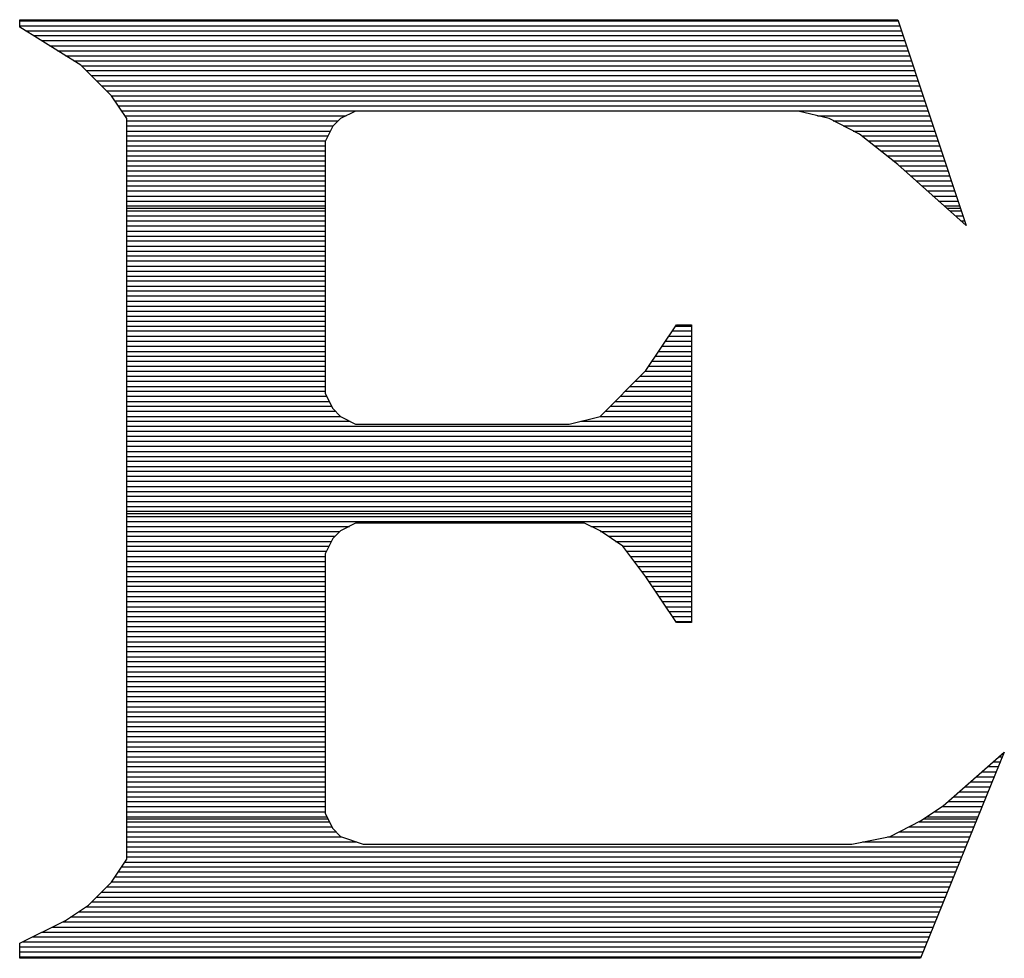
# Model space of a CAD drawing. Extents: x -10 to 137, y -26 to 192.
# Tile 58 of 78: x 30.67 to 32.65, y 138.63 to 140.51. Entities that reach past the tile are written whole.
import ezdxf

# ---------------------------------------------------------------- set-up
doc = ezdxf.new("R2010")
doc.units = 0
doc.layers.add('BG_SILKSCREEN_TOP', color=7, linetype='CONTINUOUS')

msp = doc.modelspace()

# ---------------------------------------------------------------- linework, layer by layer
at = {"layer": 'BG_SILKSCREEN_TOP'}
for points in [[(30.669832, 140.49916), (30.669832, 140.514095)], [(30.669832, 140.514095), (32.436453, 140.514095)], [(30.669832, 140.49916), (30.669832, 140.514095)], [(30.669832, 140.514095), (32.436453, 140.514095)], [(30.669832, 140.514095), (32.436453, 140.514095)], [(30.669832, 140.49916), (30.669832, 140.514095)], [(30.669832, 140.511962), (32.43752, 140.511962)], [(30.669832, 140.501827), (32.44072, 140.501827)], [(30.793047, 140.422351), (30.669832, 140.49916)], [(30.793047, 140.422351), (30.669832, 140.49916)], [(30.793047, 140.422351), (30.669832, 140.49916)], [(32.436453, 140.514095), (32.57407, 140.100177)], [(32.436453, 140.514095), (32.57407, 140.100177)], [(32.436453, 140.514095), (32.57407, 140.100177)], [(30.681567, 140.491693), (32.44392, 140.491693)], [(30.697569, 140.482091), (32.447121, 140.482091)], [(30.714104, 140.471957), (32.450855, 140.471957)], [(30.730106, 140.461822), (32.454055, 140.461822)], [(30.746108, 140.451688), (32.457255, 140.451688)], [(30.76211, 140.441553), (32.460456, 140.441553)], [(30.778646, 140.431418), (32.463656, 140.431418)], [(30.854388, 140.36101), (30.793047, 140.422351)], [(30.854388, 140.36101), (30.793047, 140.422351)], [(30.854388, 140.36101), (30.793047, 140.422351)], [(30.794114, 140.421284), (32.46739, 140.421284)], [(30.804249, 140.411683), (32.47059, 140.411683)], [(30.81385, 140.401548), (32.473791, 140.401548)], [(30.824518, 140.39088), (32.476991, 140.39088)], [(30.834119, 140.381279), (32.480725, 140.381279)], [(30.844254, 140.371144), (32.484459, 140.371144)], [(30.885326, 140.315137), (30.854388, 140.36101)], [(30.885326, 140.315137), (30.854388, 140.36101)], [(30.854388, 140.36101), (32.487659, 140.36101)], [(30.885326, 140.315137), (30.854388, 140.36101)], [(30.861323, 140.350875), (32.49086, 140.350875)], [(30.867723, 140.34074), (32.49406, 140.34074)], [(30.874658, 140.330606), (32.49726, 140.330606)], [(30.881058, 140.320471), (31.326981, 140.320471)], [(31.34565, 140.330072), (31.315246, 140.315137)], [(31.34565, 140.330072), (31.315246, 140.315137)], [(31.34565, 140.330072), (31.315246, 140.315137)], [(32.236428, 140.330072), (31.34565, 140.330072)], [(32.236428, 140.330072), (31.34565, 140.330072)], [(32.236428, 140.330072), (31.34565, 140.330072)], [(32.298302, 140.315137), (32.236428, 140.330072)], [(32.298302, 140.315137), (32.236428, 140.330072)], [(32.298302, 140.315137), (32.236428, 140.330072)], [(32.274833, 140.320471), (32.500994, 140.320471)], [(30.885326, 138.825351), (30.885326, 140.315137)], [(30.885326, 138.825351), (30.885326, 140.315137)], [(30.885326, 138.825351), (30.885326, 140.315137)], [(30.885326, 140.31087), (31.310445, 140.31087)], [(30.885326, 140.300735), (31.300844, 140.300735)], [(31.299777, 140.299669), (31.284309, 140.268731)], [(31.299777, 140.299669), (31.284309, 140.268731)], [(31.299777, 140.299669), (31.284309, 140.268731)], [(31.315246, 140.315137), (31.299777, 140.299669)], [(31.315246, 140.315137), (31.299777, 140.299669)], [(31.315246, 140.315137), (31.299777, 140.299669)], [(32.359643, 140.283667), (32.298302, 140.315137)], [(32.359643, 140.283667), (32.298302, 140.315137)], [(32.359643, 140.283667), (32.298302, 140.315137)], [(32.306837, 140.31087), (32.504195, 140.31087)], [(32.326572, 140.300735), (32.507395, 140.300735)], [(30.885326, 140.290067), (31.29551, 140.290067)], [(30.885326, 140.280466), (31.290176, 140.280466)], [(32.346842, 140.290067), (32.510595, 140.290067)], [(32.436453, 140.222859), (32.359643, 140.283667)], [(32.436453, 140.222859), (32.359643, 140.283667)], [(32.436453, 140.222859), (32.359643, 140.283667)], [(32.364444, 140.280466), (32.514329, 140.280466)], [(30.885326, 140.270332), (31.285376, 140.270332)], [(30.885326, 140.260197), (31.284309, 140.260197)], [(31.284309, 140.268731), (31.284309, 139.762001)], [(31.284309, 140.268731), (31.284309, 139.762001)], [(31.284309, 140.268731), (31.284309, 139.762001)], [(32.376712, 140.270332), (32.518063, 140.270332)], [(32.389514, 140.260197), (32.521263, 140.260197)], [(30.885326, 140.250062), (31.284309, 140.250062)], [(30.885326, 140.240461), (31.284309, 140.240461)], [(32.401782, 140.250062), (32.524464, 140.250062)], [(32.414583, 140.240461), (32.527664, 140.240461)], [(30.885326, 140.230327), (31.284309, 140.230327)], [(30.885326, 140.220192), (31.284309, 140.220192)], [(32.426852, 140.230327), (32.530865, 140.230327)], [(32.57407, 140.100177), (32.436453, 140.222859)], [(32.57407, 140.100177), (32.436453, 140.222859)], [(32.57407, 140.100177), (32.436453, 140.222859)], [(32.439653, 140.220192), (32.534598, 140.220192)], [(30.885326, 140.210057), (31.284309, 140.210057)], [(30.885326, 140.199923), (31.284309, 140.199923)], [(32.450855, 140.210057), (32.537799, 140.210057)], [(32.462056, 140.199923), (32.540999, 140.199923)], [(30.885326, 140.189788), (31.284309, 140.189788)], [(30.885326, 140.179654), (31.284309, 140.179654)], [(32.473257, 140.189788), (32.5442, 140.189788)], [(32.484459, 140.179654), (32.547933, 140.179654)], [(30.885326, 140.170052), (31.284309, 140.170052)], [(30.885326, 140.159384), (31.284309, 140.159384)], [(32.496194, 140.170052), (32.551667, 140.170052)], [(32.506862, 140.159384), (32.554868, 140.159384)], [(30.885326, 140.14925), (31.284309, 140.14925)], [(30.885326, 140.139649), (31.284309, 140.139649)], [(32.518596, 140.14925), (32.558068, 140.14925)], [(32.529798, 140.139649), (32.561268, 140.139649)], [(30.885326, 140.134848), (31.284309, 140.134848)], [(30.885326, 140.129514), (31.284309, 140.129514)], [(32.534598, 140.134848), (32.562869, 140.134848)], [(32.541533, 140.129514), (32.564469, 140.129514)], [(30.885326, 140.119379), (31.284309, 140.119379)], [(30.885326, 140.109245), (31.284309, 140.109245)], [(32.552734, 140.119379), (32.568203, 140.119379)], [(32.563935, 140.109245), (32.571403, 140.109245)], [(30.885326, 140.09911), (31.284309, 140.09911)], [(30.885326, 140.088976), (31.284309, 140.088976)], [(30.885326, 140.078841), (31.284309, 140.078841)], [(30.885326, 140.06924), (31.284309, 140.06924)], [(30.885326, 140.058572), (31.284309, 140.058572)], [(30.885326, 140.048437), (31.284309, 140.048437)], [(30.885326, 140.038836), (31.284309, 140.038836)], [(30.885326, 140.028701), (31.284309, 140.028701)], [(30.885326, 140.018567), (31.284309, 140.018567)], [(30.885326, 140.008432), (31.284309, 140.008432)], [(30.885326, 139.998298), (31.284309, 139.998298)], [(30.885326, 139.988696), (31.284309, 139.988696)], [(30.885326, 139.978028), (31.284309, 139.978028)], [(30.885326, 139.968427), (31.284309, 139.968427)], [(30.885326, 139.958293), (31.284309, 139.958293)], [(30.885326, 139.947625), (31.284309, 139.947625)], [(30.885326, 139.938023), (31.284309, 139.938023)], [(30.885326, 139.927889), (31.284309, 139.927889)], [(30.885326, 139.917754), (31.284309, 139.917754)], [(30.885326, 139.90762), (31.284309, 139.90762)], [(30.885326, 139.897485), (31.284309, 139.897485)], [(30.885326, 139.887884), (31.284309, 139.887884)], [(31.929723, 139.808407), (31.991064, 139.900152)], [(31.929723, 139.808407), (31.991064, 139.900152)], [(31.929723, 139.808407), (31.991064, 139.900152)], [(31.982529, 139.887884), (32.021468, 139.887884)], [(31.989464, 139.897485), (32.021468, 139.897485)], [(31.991064, 139.900152), (32.021468, 139.900152)], [(31.991064, 139.900152), (32.021468, 139.900152)], [(31.991064, 139.900152), (32.021468, 139.900152)], [(32.021468, 139.900152), (32.021468, 139.301144)], [(32.021468, 139.900152), (32.021468, 139.301144)], [(32.021468, 139.900152), (32.021468, 139.301144)], [(30.885326, 139.877216), (31.284309, 139.877216)], [(30.885326, 139.867615), (31.284309, 139.867615)], [(31.969194, 139.867615), (32.021468, 139.867615)], [(31.975595, 139.877216), (32.021468, 139.877216)], [(30.885326, 139.85748), (31.284309, 139.85748)], [(30.885326, 139.846812), (31.284309, 139.846812)], [(31.955859, 139.846812), (32.021468, 139.846812)], [(31.96226, 139.85748), (32.021468, 139.85748)], [(30.885326, 139.837211), (31.284309, 139.837211)], [(30.885326, 139.827076), (31.284309, 139.827076)], [(31.941991, 139.827076), (32.021468, 139.827076)], [(31.948925, 139.837211), (32.021468, 139.837211)], [(30.885326, 139.816942), (31.284309, 139.816942)], [(30.885326, 139.806807), (31.284309, 139.806807)], [(31.837445, 139.716129), (31.929723, 139.808407)], [(31.837445, 139.716129), (31.929723, 139.808407)], [(31.837445, 139.716129), (31.929723, 139.808407)], [(31.928656, 139.806807), (32.021468, 139.806807)], [(31.93559, 139.816942), (32.021468, 139.816942)], [(30.885326, 139.796672), (31.284309, 139.796672)], [(30.885326, 139.787071), (31.284309, 139.787071)], [(31.908387, 139.787071), (32.021468, 139.787071)], [(31.917988, 139.796672), (32.021468, 139.796672)], [(30.885326, 139.776403), (31.284309, 139.776403)], [(30.885326, 139.766802), (31.284309, 139.766802)], [(31.888118, 139.766802), (32.021468, 139.766802)], [(31.898252, 139.776403), (32.021468, 139.776403)], [(30.885326, 139.756667), (31.286976, 139.756667)], [(30.885326, 139.745999), (31.29231, 139.745999)], [(31.284309, 139.762001), (31.299777, 139.731598)], [(31.284309, 139.762001), (31.299777, 139.731598)], [(31.284309, 139.762001), (31.299777, 139.731598)], [(31.868382, 139.745999), (32.021468, 139.745999)], [(31.877983, 139.756667), (32.021468, 139.756667)], [(30.885326, 139.736398), (31.29711, 139.736398)], [(30.885326, 139.726797), (31.304578, 139.726797)], [(31.299777, 139.731598), (31.315246, 139.716129)], [(31.299777, 139.731598), (31.315246, 139.716129)], [(31.299777, 139.731598), (31.315246, 139.716129)], [(31.847579, 139.726797), (32.021468, 139.726797)], [(31.857714, 139.736398), (32.021468, 139.736398)], [(30.885326, 139.716129), (31.314713, 139.716129)], [(30.885326, 139.706528), (31.334448, 139.706528)], [(31.315246, 139.716129), (31.34565, 139.70066)], [(31.315246, 139.716129), (31.34565, 139.70066)], [(31.315246, 139.716129), (31.34565, 139.70066)], [(31.77557, 139.70066), (31.837445, 139.716129)], [(31.77557, 139.70066), (31.837445, 139.716129)], [(31.77557, 139.70066), (31.837445, 139.716129)], [(31.79904, 139.706528), (32.021468, 139.706528)], [(31.837978, 139.716129), (32.021468, 139.716129)], [(30.885326, 139.696393), (32.021468, 139.696393)], [(30.885326, 139.686259), (32.021468, 139.686259)], [(31.34565, 139.70066), (31.77557, 139.70066)], [(31.34565, 139.70066), (31.77557, 139.70066)], [(31.34565, 139.70066), (31.77557, 139.70066)], [(30.885326, 139.676124), (32.021468, 139.676124)], [(30.885326, 139.665989), (32.021468, 139.665989)], [(30.885326, 139.656388), (32.021468, 139.656388)], [(30.885326, 139.64572), (32.021468, 139.64572)], [(30.885326, 139.635586), (32.021468, 139.635586)], [(30.885326, 139.625984), (32.021468, 139.625984)], [(30.885326, 139.615316), (32.021468, 139.615316)], [(30.885326, 139.605715), (32.021468, 139.605715)], [(30.885326, 139.595581), (32.021468, 139.595581)], [(30.885326, 139.585446), (32.021468, 139.585446)], [(30.885326, 139.575311), (32.021468, 139.575311)], [(30.885326, 139.565177), (32.021468, 139.565177)], [(30.885326, 139.555576), (32.021468, 139.555576)], [(30.885326, 139.544908), (32.021468, 139.544908)], [(30.885326, 139.534773), (32.021468, 139.534773)], [(30.885326, 139.525172), (32.021468, 139.525172)], [(30.885326, 139.520905), (32.021468, 139.520905)], [(30.885326, 139.514504), (32.021468, 139.514504)], [(30.885326, 139.504903), (32.021468, 139.504903)], [(30.885326, 139.494768), (31.333382, 139.494768)], [(31.315246, 139.4857), (31.299777, 139.470232)], [(31.315246, 139.4857), (31.299777, 139.470232)], [(31.315246, 139.4857), (31.299777, 139.470232)], [(31.34565, 139.501169), (31.315246, 139.4857)], [(31.34565, 139.501169), (31.315246, 139.4857)], [(31.34565, 139.501169), (31.315246, 139.4857)], [(31.806507, 139.501169), (31.34565, 139.501169)], [(31.806507, 139.501169), (31.34565, 139.501169)], [(31.806507, 139.501169), (31.34565, 139.501169)], [(31.837445, 139.4857), (31.806507, 139.501169)], [(31.837445, 139.4857), (31.806507, 139.501169)], [(31.837445, 139.4857), (31.806507, 139.501169)], [(31.818776, 139.494768), (32.021468, 139.494768)], [(31.883317, 139.454763), (31.837445, 139.4857)], [(31.883317, 139.454763), (31.837445, 139.4857)], [(31.883317, 139.454763), (31.837445, 139.4857)], [(30.885326, 139.484633), (31.314179, 139.484633)], [(30.885326, 139.475032), (31.304045, 139.475032)], [(31.299777, 139.470232), (31.284309, 139.439294)], [(31.299777, 139.470232), (31.284309, 139.439294)], [(31.299777, 139.470232), (31.284309, 139.439294)], [(31.838511, 139.484633), (32.021468, 139.484633)], [(31.85398, 139.475032), (32.021468, 139.475032)], [(30.885326, 139.464364), (31.29711, 139.464364)], [(30.885326, 139.454763), (31.291776, 139.454763)], [(31.868382, 139.464364), (32.021468, 139.464364)], [(31.929723, 139.393422), (31.883317, 139.454763)], [(31.929723, 139.393422), (31.883317, 139.454763)], [(31.929723, 139.393422), (31.883317, 139.454763)], [(31.88385, 139.454763), (32.021468, 139.454763)], [(30.885326, 139.444628), (31.286976, 139.444628)], [(30.885326, 139.43396), (31.284309, 139.43396)], [(31.284309, 139.439294), (31.284309, 138.917096)], [(31.284309, 139.439294), (31.284309, 138.917096)], [(31.284309, 139.439294), (31.284309, 138.917096)], [(31.891318, 139.444628), (32.021468, 139.444628)], [(31.898786, 139.43396), (32.021468, 139.43396)], [(30.885326, 139.424359), (31.284309, 139.424359)], [(30.885326, 139.414225), (31.284309, 139.414225)], [(31.906787, 139.424359), (32.021468, 139.424359)], [(31.914254, 139.414225), (32.021468, 139.414225)], [(30.885326, 139.40409), (31.284309, 139.40409)], [(30.885326, 139.393955), (31.284309, 139.393955)], [(31.921188, 139.40409), (32.021468, 139.40409)], [(31.929189, 139.393955), (32.021468, 139.393955)], [(31.991064, 139.301144), (31.929723, 139.393422)], [(31.991064, 139.301144), (31.929723, 139.393422)], [(31.991064, 139.301144), (31.929723, 139.393422)], [(30.885326, 139.383821), (31.284309, 139.383821)], [(30.885326, 139.37422), (31.284309, 139.37422)], [(31.93559, 139.383821), (32.021468, 139.383821)], [(31.942524, 139.37422), (32.021468, 139.37422)], [(30.885326, 139.363552), (31.284309, 139.363552)], [(30.885326, 139.35395), (31.284309, 139.35395)], [(31.949459, 139.363552), (32.021468, 139.363552)], [(31.956393, 139.35395), (32.021468, 139.35395)], [(30.885326, 139.343816), (31.284309, 139.343816)], [(30.885326, 139.333148), (31.284309, 139.333148)], [(31.962794, 139.343816), (32.021468, 139.343816)], [(31.969194, 139.333148), (32.021468, 139.333148)], [(30.885326, 139.323547), (31.284309, 139.323547)], [(30.885326, 139.313412), (31.284309, 139.313412)], [(31.976129, 139.323547), (32.021468, 139.323547)], [(31.982529, 139.313412), (32.021468, 139.313412)], [(30.885326, 139.303277), (31.284309, 139.303277)], [(30.885326, 139.293143), (31.284309, 139.293143)], [(31.989464, 139.303277), (32.021468, 139.303277)], [(32.021468, 139.301144), (31.991064, 139.301144)], [(32.021468, 139.301144), (31.991064, 139.301144)], [(32.021468, 139.301144), (31.991064, 139.301144)], [(30.885326, 139.283008), (31.284309, 139.283008)], [(30.885326, 139.273407), (31.284309, 139.273407)], [(30.885326, 139.262739), (31.284309, 139.262739)], [(30.885326, 139.253138), (31.284309, 139.253138)], [(30.885326, 139.243003), (31.284309, 139.243003)], [(30.885326, 139.232335), (31.284309, 139.232335)], [(30.885326, 139.222734), (31.284309, 139.222734)], [(30.885326, 139.213133), (31.284309, 139.213133)], [(30.885326, 139.202465), (31.284309, 139.202465)], [(30.885326, 139.192864), (31.284309, 139.192864)], [(30.885326, 139.182729), (31.284309, 139.182729)], [(30.885326, 139.172594), (31.284309, 139.172594)], [(30.885326, 139.16246), (31.284309, 139.16246)], [(30.885326, 139.152325), (31.284309, 139.152325)], [(30.885326, 139.142724), (31.284309, 139.142724)], [(30.885326, 139.132056), (31.284309, 139.132056)], [(30.885326, 139.121921), (31.284309, 139.121921)], [(30.885326, 139.11232), (31.284309, 139.11232)], [(30.885326, 139.101652), (31.284309, 139.101652)], [(30.885326, 139.092051), (31.284309, 139.092051)], [(30.885326, 139.081916), (31.284309, 139.081916)], [(30.885326, 139.071782), (31.284309, 139.071782)], [(30.885326, 139.061647), (31.284309, 139.061647)], [(30.885326, 139.051513), (31.284309, 139.051513)], [(30.885326, 139.041911), (31.284309, 139.041911)], [(30.885326, 139.031243), (31.284309, 139.031243)], [(32.65088, 139.040311), (32.482325, 138.625859)], [(32.65088, 139.040311), (32.482325, 138.625859)], [(32.65088, 139.040311), (32.482325, 138.625859)], [(32.528198, 138.932564), (32.65088, 139.040311)], [(32.528198, 138.932564), (32.65088, 139.040311)], [(32.528198, 138.932564), (32.65088, 139.040311)], [(32.641278, 139.031243), (32.647679, 139.031243)], [(30.885326, 139.021109), (31.284309, 139.021109)], [(30.885326, 139.011508), (31.284309, 139.011508)], [(32.618342, 139.011508), (32.639678, 139.011508)], [(32.630077, 139.021109), (32.643945, 139.021109)], [(30.885326, 139.00084), (31.284309, 139.00084)], [(30.885326, 138.991238), (31.284309, 138.991238)], [(32.594873, 138.991238), (32.631144, 138.991238)], [(32.606607, 139.00084), (32.635411, 139.00084)], [(30.885326, 138.981104), (31.284309, 138.981104)], [(30.885326, 138.970969), (31.284309, 138.970969)], [(32.57247, 138.970969), (32.623143, 138.970969)], [(32.583671, 138.981104), (32.626877, 138.981104)], [(30.885326, 138.960835), (31.284309, 138.960835)], [(32.560735, 138.960835), (32.618876, 138.960835)], [(30.885326, 138.9507), (31.284309, 138.9507)], [(30.885326, 138.941099), (31.284309, 138.941099)], [(30.885326, 138.930964), (31.284309, 138.930964)], [(32.482325, 138.902161), (32.528198, 138.932564)], [(32.482325, 138.902161), (32.528198, 138.932564)], [(32.482325, 138.902161), (32.528198, 138.932564)], [(32.525531, 138.930964), (32.606607, 138.930964)], [(32.537265, 138.941099), (32.610875, 138.941099)], [(32.549, 138.9507), (32.615142, 138.9507)], [(30.885326, 138.920296), (31.284309, 138.920296)], [(31.284309, 138.917096), (31.299777, 138.886692)], [(31.284309, 138.917096), (31.299777, 138.886692)], [(31.284309, 138.917096), (31.299777, 138.886692)], [(32.510062, 138.920296), (32.602874, 138.920296)], [(30.885326, 138.910695), (31.287509, 138.910695)], [(30.885326, 138.906428), (31.289643, 138.906428)], [(30.885326, 138.90056), (31.292843, 138.90056)], [(32.420984, 138.871223), (32.482325, 138.902161)], [(32.420984, 138.871223), (32.482325, 138.902161)], [(32.420984, 138.871223), (32.482325, 138.902161)], [(32.479658, 138.90056), (32.594339, 138.90056)], [(32.489259, 138.906428), (32.597006, 138.906428)], [(32.495127, 138.910695), (32.598073, 138.910695)], [(30.885326, 138.890426), (31.297644, 138.890426)], [(30.885326, 138.880291), (31.305645, 138.880291)], [(31.299777, 138.886692), (31.315246, 138.871223)], [(31.299777, 138.886692), (31.315246, 138.871223)], [(31.299777, 138.886692), (31.315246, 138.871223)], [(32.43912, 138.880291), (32.586338, 138.880291)], [(32.458856, 138.890426), (32.590072, 138.890426)], [(30.885326, 138.870157), (31.317913, 138.870157)], [(30.885326, 138.860022), (31.348317, 138.860022)], [(31.315246, 138.871223), (31.361118, 138.855755)], [(31.315246, 138.871223), (31.361118, 138.855755)], [(31.315246, 138.871223), (31.361118, 138.855755)], [(31.361118, 138.855755), (32.344175, 138.855755)], [(31.361118, 138.855755), (32.344175, 138.855755)], [(31.361118, 138.855755), (32.344175, 138.855755)], [(32.344175, 138.855755), (32.420984, 138.871223)], [(32.344175, 138.855755), (32.420984, 138.871223)], [(32.344175, 138.855755), (32.420984, 138.871223)], [(32.365511, 138.860022), (32.577804, 138.860022)], [(32.41565, 138.870157), (32.582071, 138.870157)], [(30.885326, 138.849887), (32.57407, 138.849887)], [(30.885326, 138.840286), (32.569269, 138.840286)], [(30.854388, 138.778945), (30.885326, 138.825351)], [(30.854388, 138.778945), (30.885326, 138.825351)], [(30.854388, 138.778945), (30.885326, 138.825351)], [(30.881592, 138.819484), (32.561268, 138.819484)], [(30.885326, 138.830152), (32.566069, 138.830152)], [(30.868257, 138.799748), (32.553267, 138.799748)], [(30.874658, 138.809882), (32.557535, 138.809882)], [(30.807983, 138.733073), (30.854388, 138.778945)], [(30.807983, 138.733073), (30.854388, 138.778945)], [(30.807983, 138.733073), (30.854388, 138.778945)], [(30.854388, 138.779479), (32.545266, 138.779479)], [(30.861323, 138.789613), (32.549, 138.789613)], [(30.834653, 138.759209), (32.537265, 138.759209)], [(30.844787, 138.769344), (32.540466, 138.769344)], [(30.76211, 138.702136), (30.807983, 138.733073)], [(30.76211, 138.702136), (30.807983, 138.733073)], [(30.76211, 138.702136), (30.807983, 138.733073)], [(30.814383, 138.739474), (32.528731, 138.739474)], [(30.824518, 138.749075), (32.532465, 138.749075)], [(30.78718, 138.719204), (32.52073, 138.719204)], [(30.802649, 138.729339), (32.524464, 138.729339)], [(30.669832, 138.656263), (30.76211, 138.702136)], [(30.669832, 138.656263), (30.76211, 138.702136)], [(30.669832, 138.656263), (30.76211, 138.702136)], [(30.755709, 138.699469), (32.512196, 138.699469)], [(30.772245, 138.70907), (32.516463, 138.70907)], [(30.715171, 138.678666), (32.504195, 138.678666)], [(30.73544, 138.688801), (32.508462, 138.688801)], [(30.669832, 138.625859), (30.669832, 138.656263)], [(30.669832, 138.625859), (30.669832, 138.656263)], [(30.669832, 138.625859), (30.669832, 138.656263)], [(30.675166, 138.65893), (32.49566, 138.65893)], [(30.695435, 138.669065), (32.499927, 138.669065)], [(30.669832, 138.648796), (32.491926, 138.648796)], [(30.669832, 138.638661), (32.487659, 138.638661)], [(30.669832, 138.628526), (32.483392, 138.628526)], [(32.482325, 138.625859), (30.669832, 138.625859)], [(32.482325, 138.625859), (30.669832, 138.625859)], [(32.482325, 138.625859), (30.669832, 138.625859)]]:
    msp.add_lwpolyline(points, dxfattribs=at)

doc.saveas('drawing.dxf')
